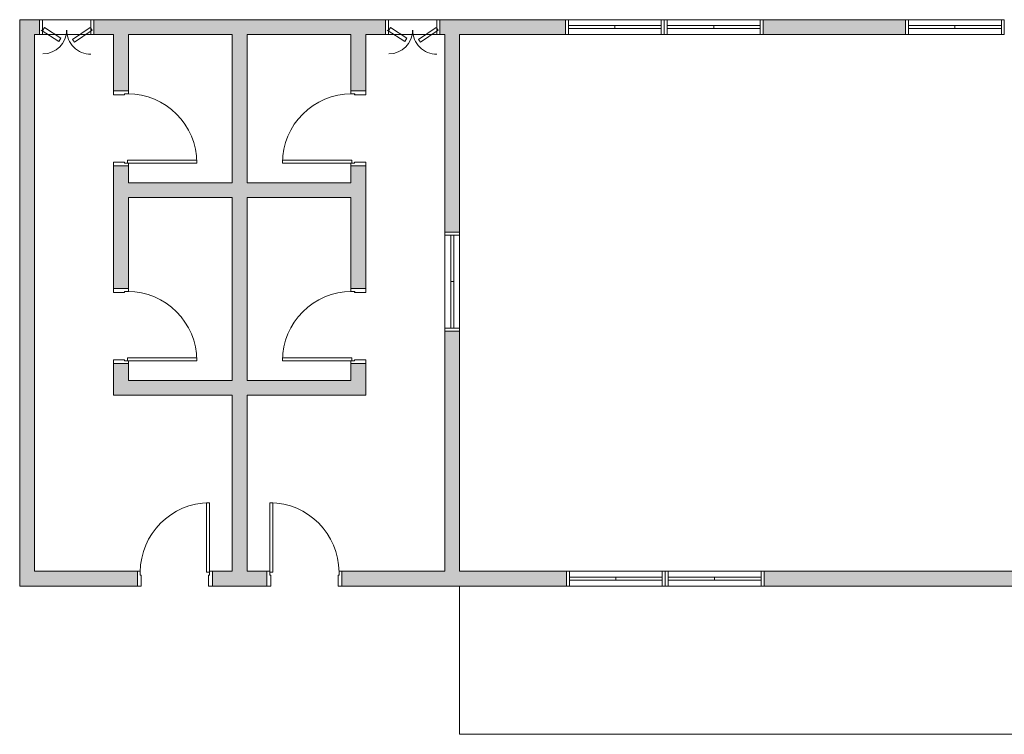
# Model space of a CAD drawing. Header units: metres. Extents: x -69 to 570, y -81 to 66.
# Tile 24 of 33: x 9.94 to 19.9, y -9.62 to -2.39. Entities that reach past the tile are written whole.
import ezdxf

# ---------------------------------------------------------------- set-up
doc = ezdxf.new("R2010")
doc.units = ezdxf.units.M
for name, color, linetype, lineweight in [('A-DOOR', 31, 'Continuous', 25), ('A-FLOR', 192, 'Continuous', 25), ('A-GLAZ', 151, 'Continuous', 25), ('A-WALL', 113, 'Continuous', 25), ('A-WALL-PATT', 111, 'Continuous', 25)]:
    doc.layers.add(name, color=color, linetype=linetype, lineweight=lineweight)

# ---------------------------------------------------------------- blocks, each defined once
blk = doc.blocks.new('Janela Abrir- 2 folhas-FLA_GLEOKrfa - 60x50 h_1_60-V30-PLANTA BAIXA')
at = {"layer": 'A-GLAZ', "lineweight": 9}
for p, q in [((-0.5, 0.075), (-0.47, 0.075)), ((-0.5, -0.075), (-0.5, 0.075)), ((-0.47, 0.075), (-0.47, -0.075)), ((-0.47, 0.075), (0.47, 0.075)), ((-0.47, 0.015), (-0.47, -0.015)), ((-0.47, 0.015), (0, 0.015)), ((0, 0.015), (0, -0.015)), ((0.47, 0.015), (0, 0.015)), ((0, 0.015), (0, -0.015)), ((0.47, 0.075), (0.5, 0.075)), ((0.47, -0.075), (0.47, 0.075)), ((0.47, 0.015), (0.47, -0.015)), ((0.5, 0.075), (0.5, -0.075)), ((-0.47, -0.075), (-0.5, -0.075)), ((-0.47, -0.015), (0, -0.015)), ((0.47, -0.075), (-0.47, -0.075)), ((0.47, -0.015), (0, -0.015)), ((0.5, -0.075), (0.47, -0.075))]:
    blk.add_line(p, q, dxfattribs=at)
blk = doc.blocks.new('Porta Abrir Simples- 1 folha-FLA - 70x210 _Abrir 1 folha_-4340403-PLANTA BAIXA')
at = {"layer": 'A-DOOR', "lineweight": 9}
for p, q in [((-0.38, 0.075), (-0.34, 0.075)), ((-0.38, -0.075), (-0.38, 0.075)), ((-0.34, 0.075), (-0.34, -0.0366)), ((0.34, 0.075), (0.34, -0.0366)), ((0.38, 0.075), (0.34, 0.075)), ((0.38, -0.075), (0.38, 0.075)), ((-0.3499, -0.075), (-0.38, -0.075)), ((-0.35, -0.0366), (-0.35, -0.075)), ((-0.34, -0.0366), (-0.35, -0.0366)), ((0.32, -0.0666), (0.35, -0.0666)), ((0.32, -0.7666), (0.32, -0.0666)), ((0.34, -0.0366), (0.35, -0.0366)), ((0.35, -0.0366), (0.35, -0.075)), ((0.35, -0.0666), (0.35, -0.7666)), ((0.35, -0.075), (0.38, -0.075)), ((0.35, -0.7666), (0.32, -0.7666))]:
    blk.add_line(p, q, dxfattribs=at)
at = {"layer": 'A-DOOR', "lineweight": 13}
for p, q in [((-0.38, 0.075), (-0.34, 0.075)), ((-0.34, 0.075), (-0.34, -0.035)), ((0.34, 0.075), (0.38, 0.075)), ((0.34, -0.0366), (0.34, 0.075)), ((-0.35, -0.075), (-0.38, -0.075)), ((-0.35, -0.035), (-0.35, -0.075)), ((-0.34, -0.035), (-0.35, -0.035)), ((0.35, -0.0366), (0.34, -0.0366)), ((0.35, -0.075), (0.35, -0.0366)), ((0.38, -0.075), (0.35, -0.075))]:
    blk.add_line(p, q, dxfattribs=at)
at = {"layer": 'A-DOOR', "lineweight": 9}
blk.add_arc((0.35, -0.0666), 0.7, 180, 270, dxfattribs=at)
blk = doc.blocks.new('Porta Abrir Simples- 1 folha-FLA - 70x210 _Abrir 1 folha_-4340579-PLANTA BAIXA')
at = {"layer": 'A-DOOR', "lineweight": 9}
for p, q in [((0.32, 0.7666), (0.32, 0.0666)), ((0.35, 0.7666), (0.32, 0.7666)), ((0.35, 0.0666), (0.35, 0.7666)), ((-0.38, 0.075), (-0.38, -0.075)), ((-0.3499, 0.075), (-0.38, 0.075)), ((-0.35, 0.0366), (-0.35, 0.075)), ((-0.34, 0.0366), (-0.35, 0.0366)), ((-0.34, -0.075), (-0.34, 0.0366)), ((0.32, 0.0666), (0.35, 0.0666)), ((0.34, 0.0366), (0.35, 0.0366)), ((0.34, -0.075), (0.34, 0.0366)), ((0.35, 0.0366), (0.35, 0.075)), ((0.35, 0.075), (0.38, 0.075)), ((0.38, 0.075), (0.38, -0.075)), ((-0.38, -0.075), (-0.34, -0.075)), ((0.38, -0.075), (0.34, -0.075))]:
    blk.add_line(p, q, dxfattribs=at)
at = {"layer": 'A-DOOR', "lineweight": 13}
for p, q in [((-0.35, 0.075), (-0.38, 0.075)), ((-0.35, 0.035), (-0.35, 0.075)), ((-0.34, 0.035), (-0.35, 0.035)), ((-0.34, -0.075), (-0.34, 0.035)), ((0.35, 0.0366), (0.34, 0.0366)), ((0.34, 0.0366), (0.34, -0.075)), ((0.38, 0.075), (0.35, 0.075)), ((0.35, 0.075), (0.35, 0.0366)), ((-0.38, -0.075), (-0.34, -0.075)), ((0.34, -0.075), (0.38, -0.075))]:
    blk.add_line(p, q, dxfattribs=at)
at = {"layer": 'A-DOOR', "lineweight": 9}
blk.add_arc((0.35, 0.0666), 0.7, 90, 180, dxfattribs=at)
blk = doc.blocks.new('Janela Abrir- 2 folhas-FLA_GLEOKrfa - 60x50 h_1_60-V31-PLANTA BAIXA')
at = {"layer": 'A-GLAZ', "lineweight": 9}
for p, q in [((-0.47, 0.075), (-0.5, 0.075)), ((-0.5, 0.075), (-0.5, -0.075)), ((-0.47, -0.075), (-0.47, 0.075)), ((0.47, 0.075), (-0.47, 0.075)), ((-0.47, -0.015), (-0.47, 0.015)), ((-0.47, 0.015), (0, 0.015)), ((0, -0.015), (0, 0.015)), ((0.47, 0.015), (0, 0.015)), ((0, -0.015), (0, 0.015)), ((0.47, 0.075), (0.47, -0.075)), ((0.5, 0.075), (0.47, 0.075)), ((0.47, -0.015), (0.47, 0.015)), ((0.5, -0.075), (0.5, 0.075)), ((-0.5, -0.075), (-0.47, -0.075)), ((-0.47, -0.015), (0, -0.015)), ((-0.47, -0.075), (0.47, -0.075)), ((0.47, -0.015), (0, -0.015)), ((0.47, -0.075), (0.5, -0.075))]:
    blk.add_line(p, q, dxfattribs=at)
blk = doc.blocks.new('Janela Abrir Veneziana-2 folhas-FLA - 55x60 h_1_30-4344666-PLANTA BAIXA')
at = {"layer": 'A-GLAZ', "lineweight": 9}
for p, q in [((-0.2574, 0.03), (-0.0778, 0.1533)), ((-0.0594, 0.1265), (-0.239, 0.0032)), ((-0.0778, 0.1533), (-0.0594, 0.1265)), ((0.0791, 0.145), (0.0579, 0.1123)), ((0.0579, 0.1123), (0.2238, 0.0047)), ((0.2565, 0.03), (0.0791, 0.145)), ((-0.275, 0.075), (-0.245, 0.075)), ((-0.275, -0.075), (-0.275, 0.075)), ((-0.239, 0.0032), (-0.2574, 0.03)), ((-0.245, 0.075), (-0.245, -0.075)), ((-0.245, 0.075), (0.245, 0.075)), ((0.2238, 0.0047), (0.2402, 0.03)), ((0.245, 0.075), (0.275, 0.075)), ((0.245, -0.075), (0.245, 0.075)), ((0.275, 0.075), (0.275, -0.075)), ((-0.245, -0.075), (-0.275, -0.075)), ((0.245, -0.075), (-0.245, -0.075)), ((0.275, -0.075), (0.245, -0.075))]:
    blk.add_line(p, q, dxfattribs=at)
for centre, radius, start, end in [((-0.245, 0.03), 0.2452, 360, 90), ((0.2402, 0.03), 0.2404, 90, 180)]:
    blk.add_arc(centre, radius, start, end, dxfattribs=at)
blk = doc.blocks.new('Porta Abrir Simples- 1 folha-FLA - 70x210 _Abrir 1 folha_-4343927-PLANTA BAIXA')
at = {"layer": 'A-DOOR', "lineweight": 9}
for p, q in [((0.32, 0.7666), (0.32, 0.0666)), ((0.35, 0.7666), (0.32, 0.7666)), ((0.35, 0.0666), (0.35, 0.7666)), ((-0.38, 0.075), (-0.38, -0.075)), ((-0.3499, 0.075), (-0.38, 0.075)), ((-0.35, 0.0366), (-0.35, 0.075)), ((-0.34, 0.0366), (-0.35, 0.0366)), ((-0.34, -0.075), (-0.34, 0.0366)), ((0.32, 0.0666), (0.35, 0.0666)), ((0.34, 0.0366), (0.35, 0.0366)), ((0.34, -0.075), (0.34, 0.0366)), ((0.35, 0.0366), (0.35, 0.075)), ((0.35, 0.075), (0.38, 0.075)), ((0.38, 0.075), (0.38, -0.075)), ((-0.38, -0.075), (-0.34, -0.075)), ((0.38, -0.075), (0.34, -0.075))]:
    blk.add_line(p, q, dxfattribs=at)
at = {"layer": 'A-DOOR', "lineweight": 13}
for p, q in [((-0.35, 0.075), (-0.38, 0.075)), ((-0.35, 0.035), (-0.35, 0.075)), ((-0.34, 0.035), (-0.35, 0.035)), ((-0.34, -0.075), (-0.34, 0.035)), ((0.35, 0.0366), (0.34, 0.0366)), ((0.34, 0.0366), (0.34, -0.075)), ((0.38, 0.075), (0.35, 0.075)), ((0.35, 0.075), (0.35, 0.0366)), ((-0.38, -0.075), (-0.34, -0.075)), ((0.34, -0.075), (0.38, -0.075))]:
    blk.add_line(p, q, dxfattribs=at)
at = {"layer": 'A-DOOR', "lineweight": 9}
blk.add_arc((0.35, 0.0666), 0.7, 90, 180, dxfattribs=at)
blk = doc.blocks.new('Janela Abrir- 2 folhas-FLA_GLEOKrfa - 60x50 h_1_60-V35-PLANTA BAIXA')
at = {"layer": 'A-GLAZ', "lineweight": 9}
for p, q in [((-0.47, 0.075), (-0.5, 0.075)), ((-0.47, -0.075), (-0.47, 0.075)), ((0.47, 0.075), (-0.47, 0.075)), ((-0.47, -0.015), (-0.47, 0.015)), ((-0.47, 0.015), (0, 0.015)), ((0, -0.015), (0, 0.015)), ((0.47, 0.015), (0, 0.015)), ((0, -0.015), (0, 0.015)), ((0.47, 0.075), (0.47, -0.075)), ((0.5, 0.075), (0.47, 0.075)), ((0.47, -0.015), (0.47, 0.015)), ((-0.5, -0.075), (-0.47, -0.075)), ((-0.47, -0.015), (0, -0.015)), ((-0.47, -0.075), (0.47, -0.075)), ((0.47, -0.015), (0, -0.015)), ((0.47, -0.075), (0.5, -0.075))]:
    blk.add_line(p, q, dxfattribs=at)

msp = doc.modelspace()

# ---------------------------------------------------------------- hatches: boundary and pattern name
at = {"layer": 'A-WALL-PATT', "lineweight": 9}
for points in [[(10.0869, -7.9671), (10.0869, -2.3871), (9.9369, -2.3871), (9.9369, -7.9671)], [(12.0869, -7.9671), (12.2369, -7.9671), (12.2369, -2.5371), (12.0869, -2.5371), (12.0869, -6.4715)], [(12.0869, -4.1871), (12.0869, -4.0371), (11.0369, -4.0371), (11.0369, -4.1871)], [(12.2519, -4.1871), (13.2869, -4.1871), (13.2869, -4.0371), (12.2369, -4.0371), (12.2369, -4.1871)], [(12.0869, -6.1871), (12.0869, -6.0371), (10.8869, -6.0371), (10.8869, -6.1871)], [(12.2369, -6.1871), (13.4369, -6.1871), (13.4369, -6.0371), (12.2369, -6.0371)]]:
    msp.add_hatch(color=254, dxfattribs=at).paths.add_polyline_path(points, flags=0)
h = msp.add_hatch(color=254, dxfattribs=at)
h.paths.add_polyline_path([(28.9092, -2.5371), (29.2169, -2.5371), (29.2169, -2.3871), (28.1669, -2.3871), (28.1669, -2.5371)], flags=0)
h.paths.add_polyline_path([(25.8169, -2.5371), (26.1669, -2.5371), (26.1669, -2.3871), (24.7269, -2.3871), (24.7269, -2.5371), (25.3969, -2.5371), (25.3969, -2.4021), (25.8169, -2.4021)], flags=0)
h.paths.add_polyline_path([(22.7269, -2.5371), (22.7269, -2.3871), (20.8969, -2.3871), (20.8969, -2.5371), (21.9669, -2.5371), (21.9669, -2.4021), (22.4069, -2.4021), (22.4069, -2.5371)], flags=0)
h.paths.add_polyline_path([(11.0369, -2.5371), (13.6369, -2.5371), (13.6369, -2.3871), (10.6869, -2.3871), (10.6869, -2.5371), (10.8869, -2.5371)], flags=0)
h.paths.add_polyline_path([(14.1869, -2.5371), (15.4569, -2.5371), (15.4569, -2.3871), (14.1869, -2.3871), (14.1869, -2.4814)], flags=0)
h.paths.add_polyline_path([(17.4569, -2.5371), (18.8969, -2.5371), (18.8969, -2.3871), (17.4569, -2.3871)], flags=0)
h.paths.add_polyline_path([(10.1369, -2.5371), (10.1369, -2.3871), (10.0869, -2.3871), (10.0869, -2.5371)], flags=0)
h = msp.add_hatch(color=254, dxfattribs=at)
h.paths.add_polyline_path([(11.0369, -6.0371), (11.0369, -5.8671), (10.8869, -5.8671), (10.8869, -6.0371)], flags=0)
h.paths.add_polyline_path([(10.8869, -5.1071), (11.0369, -5.1071), (11.0369, -3.8671), (10.8869, -3.8671), (10.8869, -4.6924)], flags=0)
h.paths.add_polyline_path([(10.8869, -3.1071), (11.0369, -3.1071), (11.0369, -2.5371), (10.8869, -2.5371), (10.8869, -2.703)], flags=0)
h = msp.add_hatch(color=254, dxfattribs=at)
h.paths.add_polyline_path([(13.2869, -6.0371), (13.4369, -6.0371), (13.4369, -5.8671), (13.2869, -5.8671)], flags=0)
h.paths.add_polyline_path([(13.4369, -5.1071), (13.4369, -3.8671), (13.2869, -3.8671), (13.2869, -5.1071)], flags=0)
h.paths.add_polyline_path([(13.2869, -3.1071), (13.4369, -3.1071), (13.4369, -2.5371), (13.2869, -2.5371)], flags=0)
h = msp.add_hatch(color=254, dxfattribs=at)
h.paths.add_polyline_path([(14.3869, -7.9671), (14.3869, -5.5371), (14.2369, -5.5371), (14.2369, -7.9671)], flags=0)
h.paths.add_polyline_path([(14.3869, -4.5371), (14.3869, -2.5371), (14.2369, -2.5371), (14.2369, -4.5371)], flags=0)
h = msp.add_hatch(color=254, dxfattribs=at)
h.paths.add_polyline_path([(29.2117, -8.1171), (29.2169, -8.1171), (29.2169, -7.9671), (28.8169, -7.9671), (28.8169, -8.1171)], flags=0)
h.paths.add_polyline_path([(26.6669, -8.1171), (27.8769, -8.1171), (27.8769, -7.9671), (25.8569, -7.9671), (25.8569, -8.1021), (25.4169, -8.1021), (25.4169, -7.9671), (25.2169, -7.9671), (25.2169, -8.1171), (26.2349, -8.1171)], flags=0)
h.paths.add_polyline_path([(23.1623, -8.1171), (23.2169, -8.1171), (23.2169, -7.9671), (22.4069, -7.9671), (22.4069, -8.1021), (21.9669, -8.1021), (21.9669, -7.9671), (21.5969, -7.9671), (21.5969, -8.1171), (22.8669, -8.1171)], flags=0)
h.paths.add_polyline_path([(20.7369, -8.1171), (20.7369, -7.9671), (17.4669, -7.9671), (17.4669, -8.1171), (18.9957, -8.1171)], flags=0)
h.paths.add_polyline_path([(15.4669, -8.1171), (15.4669, -7.9671), (13.1969, -7.9671), (13.1969, -8.1171), (14.3869, -8.1171)], flags=0)
h.paths.add_polyline_path([(11.1269, -8.1171), (11.1269, -7.9671), (9.9369, -7.9671), (9.9369, -8.1171), (10.7146, -8.1171)], flags=0)
h.paths.add_polyline_path([(12.0869, -8.1171), (12.4369, -8.1171), (12.4369, -7.9671), (11.8869, -7.9671), (11.8869, -8.1171)], flags=0)

# ---------------------------------------------------------------- linework, layer by layer
at = {"layer": 'A-FLOR', "lineweight": 9}
for p, q in [((14.3869, -8.1171), (14.3869, -9.6171)), ((14.3869, -9.6171), (30.8419, -9.6171))]:
    msp.add_line(p, q, dxfattribs=at)
at = {"layer": 'A-WALL', "lineweight": 18}
for p, q in [((10.1369, -2.3871), (9.9369, -2.3871)), ((9.9369, -2.3871), (9.9369, -8.1171)), ((13.6369, -2.3871), (10.6869, -2.3871)), ((15.4569, -2.3871), (14.1869, -2.3871)), ((15.4569, -2.5371), (15.4569, -2.3871)), ((18.8969, -2.3871), (17.4569, -2.3871)), ((17.4569, -2.3871), (17.4569, -2.5371)), ((18.8969, -2.5371), (18.8969, -2.3871)), ((10.0869, -2.5371), (10.1369, -2.5371)), ((10.0869, -7.9671), (10.0869, -2.5371)), ((10.6869, -2.5371), (10.8869, -2.5371)), ((10.8869, -2.5371), (10.8869, -3.1071)), ((11.0369, -2.5371), (12.0869, -2.5371)), ((11.0369, -3.1071), (11.0369, -2.5371)), ((12.0869, -2.5371), (12.0869, -4.0371)), ((12.2369, -2.5371), (13.2869, -2.5371)), ((12.2369, -4.0371), (12.2369, -2.5371)), ((13.2869, -2.5371), (13.2869, -3.1071)), ((13.4369, -2.5371), (13.6369, -2.5371)), ((13.4369, -3.1071), (13.4369, -2.5371)), ((14.1869, -2.5371), (14.2369, -2.5371)), ((14.2369, -2.5371), (14.2369, -4.5371)), ((14.3869, -2.5371), (15.4569, -2.5371)), ((14.3869, -4.5371), (14.3869, -2.5371)), ((17.4569, -2.5371), (18.8969, -2.5371)), ((10.8869, -3.1071), (11.0369, -3.1071)), ((13.2869, -3.1071), (13.4369, -3.1071)), ((11.0369, -3.8671), (10.8869, -3.8671)), ((10.8869, -3.8671), (10.8869, -5.1071)), ((11.0369, -4.0371), (11.0369, -3.8671)), ((13.4369, -3.8671), (13.2869, -3.8671)), ((13.2869, -3.8671), (13.2869, -4.0371)), ((13.4369, -5.1071), (13.4369, -3.8671)), ((12.0869, -4.0371), (11.0369, -4.0371)), ((13.2869, -4.0371), (12.2369, -4.0371)), ((11.0369, -5.1071), (11.0369, -4.1871)), ((11.0369, -4.1871), (12.0869, -4.1871)), ((12.0869, -4.1871), (12.0869, -6.0371)), ((12.2369, -6.0371), (12.2369, -4.1871)), ((12.2369, -4.1871), (13.2869, -4.1871)), ((13.2869, -4.1871), (13.2869, -5.1071)), ((14.2369, -4.5371), (14.3869, -4.5371)), ((10.8869, -5.1071), (11.0369, -5.1071)), ((13.2869, -5.1071), (13.4369, -5.1071)), ((14.3869, -5.5371), (14.2369, -5.5371)), ((14.2369, -5.5371), (14.2369, -7.9671)), ((14.3869, -7.9671), (14.3869, -5.5371)), ((11.0369, -5.8671), (10.8869, -5.8671)), ((10.8869, -5.8671), (10.8869, -6.1871)), ((11.0369, -6.0371), (11.0369, -5.8671)), ((13.4369, -5.8671), (13.2869, -5.8671)), ((13.2869, -5.8671), (13.2869, -6.0371)), ((13.4369, -6.1871), (13.4369, -5.8671)), ((12.0869, -6.0371), (11.0369, -6.0371)), ((13.2869, -6.0371), (12.2369, -6.0371)), ((10.8869, -6.1871), (12.0869, -6.1871)), ((12.0869, -6.1871), (12.0869, -7.9671)), ((12.2369, -7.9671), (12.2369, -6.1871)), ((12.2369, -6.1871), (13.4369, -6.1871)), ((11.1269, -7.9671), (10.0869, -7.9671)), ((11.1269, -8.1171), (11.1269, -7.9671)), ((12.0869, -7.9671), (11.8869, -7.9671)), ((11.8869, -7.9671), (11.8869, -8.1171)), ((12.4369, -7.9671), (12.2369, -7.9671)), ((12.4369, -8.1171), (12.4369, -7.9671)), ((14.2369, -7.9671), (13.1969, -7.9671)), ((13.1969, -7.9671), (13.1969, -8.1171)), ((15.4669, -7.9671), (14.3869, -7.9671)), ((15.4669, -8.1171), (15.4669, -7.9671)), ((20.7369, -7.9671), (17.4669, -7.9671)), ((17.4669, -7.9671), (17.4669, -8.1171)), ((9.9369, -8.1171), (11.1269, -8.1171)), ((11.8869, -8.1171), (12.4369, -8.1171)), ((13.1969, -8.1171), (15.4669, -8.1171)), ((17.4669, -8.1171), (20.7369, -8.1171))]:
    msp.add_line(p, q, dxfattribs=at)

# ---------------------------------------------------------------- block references
at = {"layer": 'A-DOOR', "lineweight": 9}
for name, p, rotation in [('Porta Abrir Simples- 1 folha-FLA - 70x210 _Abrir 1 folha_-4343927-PLANTA BAIXA', (10.9619, -3.4871), 270.0000000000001), ('Porta Abrir Simples- 1 folha-FLA - 70x210 _Abrir 1 folha_-4340403-PLANTA BAIXA', (13.3619, -3.4871), 269.9999999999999), ('Porta Abrir Simples- 1 folha-FLA - 70x210 _Abrir 1 folha_-4343927-PLANTA BAIXA', (10.9619, -5.4871), 270.0000000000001), ('Porta Abrir Simples- 1 folha-FLA - 70x210 _Abrir 1 folha_-4340403-PLANTA BAIXA', (13.3619, -5.4871), 269.9999999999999), ('Porta Abrir Simples- 1 folha-FLA - 70x210 _Abrir 1 folha_-4340403-PLANTA BAIXA', (12.8169, -8.0421), 180)]:
    msp.add_blockref(name, p, dxfattribs=dict(at, rotation=rotation))
msp.add_blockref('Porta Abrir Simples- 1 folha-FLA - 70x210 _Abrir 1 folha_-4340579-PLANTA BAIXA', (11.5069, -8.0421), dxfattribs=at)
at = {"layer": 'A-GLAZ', "lineweight": 9}
for name, p, rotation in [('Janela Abrir Veneziana-2 folhas-FLA - 55x60 h_1_30-4344666-PLANTA BAIXA', (10.4119, -2.4621), 180), ('Janela Abrir Veneziana-2 folhas-FLA - 55x60 h_1_30-4344666-PLANTA BAIXA', (13.9119, -2.4621), 180), ('Janela Abrir- 2 folhas-FLA_GLEOKrfa - 60x50 h_1_60-V30-PLANTA BAIXA', (15.9569, -2.4621), 180), ('Janela Abrir- 2 folhas-FLA_GLEOKrfa - 60x50 h_1_60-V30-PLANTA BAIXA', (19.3969, -2.4621), 180), ('Janela Abrir- 2 folhas-FLA_GLEOKrfa - 60x50 h_1_60-V35-PLANTA BAIXA', (14.3119, -5.0371), 89.99999999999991)]:
    msp.add_blockref(name, p, dxfattribs=dict(at, rotation=rotation))
for name, p in [('Janela Abrir- 2 folhas-FLA_GLEOKrfa - 60x50 h_1_60-V31-PLANTA BAIXA', (16.9569, -2.4621)), ('Janela Abrir- 2 folhas-FLA_GLEOKrfa - 60x50 h_1_60-V30-PLANTA BAIXA', (15.9669, -8.0421)), ('Janela Abrir- 2 folhas-FLA_GLEOKrfa - 60x50 h_1_60-V30-PLANTA BAIXA', (16.9669, -8.0421))]:
    msp.add_blockref(name, p, dxfattribs=at)

doc.saveas('drawing.dxf')
